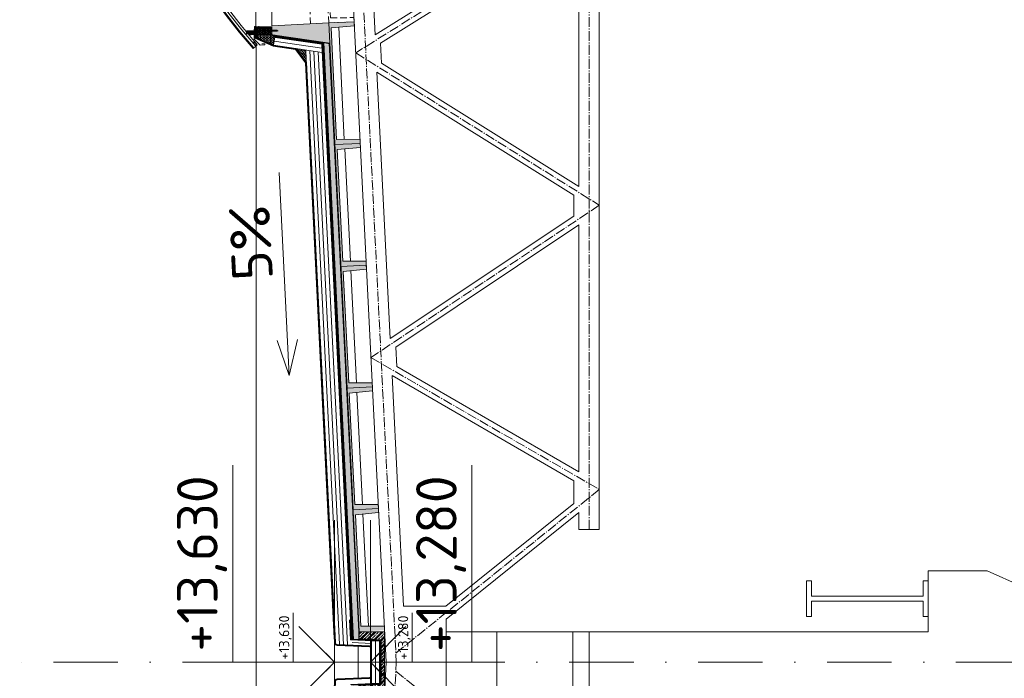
# Model space of a CAD drawing. Header units: millimetres. Extents: x -746391 to 410178, y -169697 to 100555.
# Tile 142 of 179: x 202235 to 211935, y 45141 to 51627. Entities that reach past the tile are written whole.
import ezdxf
from ezdxf.enums import TextEntityAlignment as Align

# ---------------------------------------------------------------- set-up
doc = ezdxf.new("R2010")
doc.units = ezdxf.units.MM
for name, pattern in [('AM_DIN_G_W050', [13.75, 9.75, -1.5, 1, -1.5]), ('CARKOVANA', [5, 3, -2]), ('CENTERX2', [101.6, 63.5, -12.7, 12.7, -12.7]), ('DASHDOT', [25.4, 12.7, -6.35, 0, -6.35]), ('HIDDEN', [9.525, 6.35, -3.175])]:
    doc.linetypes.add(name, pattern=pattern)
doc.layers.get('0').update_dxf_attribs({"color": 9})
doc.layers.add('_____detaily', color=9, linetype='Continuous')
for name, color, linetype, lineweight in [('A99_N_kce-pohl', 9, 'Continuous', 9), ('A99_N_kce-rez-sil', 9, 'Continuous', 18), ('A99_N_kce-rez-ten', 9, 'Continuous', 9), ('A99_N_koty-200-vysk', 9, 'Continuous', 9), ('A99_N_koty-50-vysk', 9, 'Continuous', 9), ('A99_N_sraf', 9, 'Continuous', 0), ('A99_S_kce-pohl', 9, 'Continuous', 5), ('A99_S_kce-rez-sil', 9, 'Continuous', 15), ('A99_S_kce-rez-ten', 9, 'Continuous', 9), ('A99_S_osy', 9, 'CENTERX2', 5), ('A99_S_sraf', 9, 'Continuous', 9)]:
    doc.layers.add(name, color=color, linetype=linetype, lineweight=lineweight)
doc.styles.add('A99_kota', font='isocpeur.ttf', dxfattribs={"height": 2})
doc.styles.add('ad_popis 100', font='isocpeur.ttf', dxfattribs={"height": 200})
doc.linetypes.add('IZOLACE', pattern='A,0.00254,-2.54,[134,ltypeshp.shx,S=2.54,R=0,X=-2.54,Y=0],-5.08,[134,ltypeshp.shx,S=2.54,R=180,X=2.54,Y=0],-2.54', length=10.16254)

# ---------------------------------------------------------------- blocks, each defined once
blk = doc.blocks.new('*U21')
at = {"color": 0, "linetype": 'ByBlock', "lineweight": -2}
blk.add_line((-3, 0), (7, 0), dxfattribs=at)
for points in [[(0, 0), (0, 5), (0, 5), (9.7, 5)], [(-1.75, 1.75), (0, 0), (1.75, 1.75)]]:
    blk.add_lwpolyline(points, dxfattribs=at)
at = {"color": 0, "linetype": 'ByBlock', "lineweight": -2, "style": 'A99_kota'}
for tag, p in [('VYSKA', (9.2, 7.75)), ('POPIS', (9.2, 4.5))]:
    blk.add_attdef(tag, text='', height=2, dxfattribs=at).set_placement(p, align=Align.TOP_RIGHT)
blk = doc.blocks.new('*U27')
at = {"color": 0, "linetype": 'ByBlock', "lineweight": -2}
blk.add_line((-3, 0), (7, 0), dxfattribs=at)
for points in [[(-1.75, -1.75), (0, 0), (1.75, -1.75)], [(0, 0), (0, -5), (0, -5), (9.7, -5)]]:
    blk.add_lwpolyline(points, dxfattribs=at)
at = {"color": 0, "linetype": 'ByBlock', "lineweight": -2, "style": 'A99_kota'}
for tag, p in [('VYSKA', (9.2, -2.25)), ('POPIS', (9.2, -5.5))]:
    blk.add_attdef(tag, text='', height=2, dxfattribs=at).set_placement(p, align=Align.TOP_RIGHT)
blk = doc.blocks.new('Befestiger_gross')
at = {"layer": '_____detaily', "linetype": 'Continuous', "lineweight": -2}
for p, q in [((1, -1), (0, 0)), ((1, 0), (0, 0)), ((1, -1), (0, 0)), ((1, 0), (0, 0)), ((2, 0), (1, 0)), ((1, 0), (1, 0)), ((1, 0), (1, 0)), ((2, 0), (1, 0)), ((1, 0), (1, 0)), ((1, 0), (1, 0)), ((2, 1), (2, 0)), ((2, 1), (2, 0)), ((2, 1), (2, 0)), ((2, -1), (2, 1)), ((3, 0), (2, 0)), ((3, 0), (2, 0)), ((3, 1), (4, 0)), ((3, 1), (3, 0)), ((3, 1), (4, 0)), ((3, -1), (3, 1)), ((4, -1), (5, 1)), ((5, 0), (4, 0)), ((5, 0), (4, 0)), ((5, 1), (5, 0)), ((6, 0), (5, 0)), ((5, 0), (5, 1)), ((5, -1), (6, 1)), ((5, 1), (5, 0)), ((6, 0), (5, 0)), ((7, 1), (6, 1)), ((6, 1), (6, 1)), ((6, 1), (6, 1)), ((6, 0), (6, 1)), ((7, 1), (6, 1)), ((6, 1), (6, 1)), ((6, 1), (6, 1)), ((6, -1), (7, 1)), ((7, 1), (7, 1)), ((8, 1), (7, 1)), ((7, 1), (7, 1)), ((7, 1), (7, 1)), ((8, 1), (7, 1)), ((8, 1), (8, 1)), ((9, 1), (8, 1)), ((8, 1), (8, 1)), ((8, 1), (8, 1)), ((8, -1), (8, 1)), ((9, 1), (8, 1)), ((9, 1), (10, 1)), ((9, 1), (9, 1)), ((9, 1), (10, 1)), ((9, -1), (9, 1)), ((10, 1), (10, 1)), ((11, 1), (10, 1)), ((10, -1), (11, 1)), ((10, 1), (10, 1)), ((11, 1), (11, 0)), ((11, 1), (11, 0)), ((11, -1), (12, 1)), ((12, 0), (11, 0)), ((12, 0), (11, 0)), ((12, 1), (12, 0)), ((12, 1), (12, 0)), ((12, 1), (12, 0)), ((12, -1), (13, 1)), ((13, 0), (12, 0)), ((13, 0), (12, 0)), ((13, 1), (13, 0)), ((14, 0), (13, 0)), ((13, 1), (13, 0)), ((13, 1), (13, 0)), ((14, 0), (13, 0)), ((15, 1), (14, 1)), ((14, 1), (14, 1)), ((14, 1), (14, 1)), ((14, 1), (14, 0)), ((15, 1), (14, 1)), ((14, 1), (14, 1)), ((14, 1), (14, 1)), ((14, -1), (14, 1)), ((15, 1), (16, 1)), ((15, 1), (15, 1)), ((15, 1), (16, 1)), ((15, -1), (15, 1)), ((16, 1), (16, 1)), ((17, 1), (16, 1)), ((16, 1), (16, 1)), ((16, -1), (17, 1)), ((17, 1), (17, 1)), ((18, 1), (17, 1)), ((17, 1), (17, 1)), ((18, 1), (17, 1)), ((17, -1), (18, 1)), ((18, 1), (18, 1)), ((19, 1), (18, 1)), ((18, 1), (18, 1)), ((18, 1), (18, 1)), ((19, 1), (18, 1)), ((18, -1), (19, 1)), ((20, 1), (19, 1)), ((19, 1), (19, 1)), ((19, 1), (19, 1)), ((20, 1), (19, 1)), ((19, -1), (20, 1)), ((19, 1), (19, 1)), ((21, 1), (20, 1)), ((20, 1), (20, 1)), ((20, 1), (20, 1)), ((20, 1), (20, 1)), ((21, 1), (20, 1)), ((20, 1), (20, 1)), ((20, 1), (20, 1)), ((21, 1), (21, 1)), ((22, 1), (21, 1)), ((21, 1), (21, 1)), ((21, 1), (21, 1)), ((21, -1), (21, 1)), ((22, 1), (21, 1)), ((22, 1), (23, 1)), ((22, 1), (22, 1)), ((22, 1), (23, 1)), ((22, -1), (22, 1)), ((24, 1), (23, 1)), ((24, 1), (23, 1)), ((23, -1), (24, 1)), ((24, 1), (24, 1)), ((25, 1), (24, 1)), ((24, 1), (24, 1)), ((24, 1), (24, 1)), ((25, 1), (24, 1)), ((24, -1), (25, 1)), ((25, 1), (25, 1)), ((26, 1), (25, 1)), ((25, 1), (25, 1)), ((25, 1), (25, 1)), ((26, 1), (25, 1)), ((25, -1), (26, 1)), ((26, 1), (26, 1)), ((27, 1), (26, 1)), ((26, 1), (26, 1)), ((26, 1), (26, 1)), ((27, 1), (26, 1)), ((28, 0), (27, 0)), ((27, 1), (27, 0)), ((27, 1), (27, 1)), ((28, 0), (27, 0)), ((27, 1), (27, 0)), ((27, -1), (27, 1)), ((28, 1), (29, 0)), ((28, 1), (28, 0)), ((28, 1), (29, 0)), ((28, -1), (28, 1)), ((29, 0), (29, 0)), ((29, 0), (29, 0)), ((30, 1), (29, 0)), ((29, 0), (29, 0)), ((29, 0), (29, 0)), ((29, -1), (30, 1)), ((30, 1), (30, 0)), ((31, 0), (30, 0)), ((30, 1), (30, 0)), ((31, 0), (30, 0)), ((30, -1), (31, 1)), ((31, 1), (31, 0)), ((32, 0), (31, 0)), ((31, 1), (31, 0)), ((31, 1), (31, 0)), ((32, 0), (31, 0)), ((31, -1), (32, 1)), ((32, 1), (32, 0)), ((33, 0), (32, 0)), ((32, 1), (32, 0)), ((32, 1), (32, 0)), ((33, 0), (32, 0)), ((32, -1), (33, 1)), ((33, 1), (33, 0)), ((34, 0), (33, 0)), ((33, 1), (33, 0)), ((33, 1), (33, 0)), ((34, 0), (33, 0)), ((34, 1), (34, 0)), ((36, 0), (34, 0)), ((34, 1), (34, 0)), ((34, -1), (34, 1)), ((34, 1), (34, 0)), ((36, 0), (34, 0)), ((36, 0), (37, 1)), ((36, 0), (37, 1)), ((37, -1), (37, 1)), ((37, -1), (37, 1)), ((2, -1), (1, -1)), ((2, -1), (1, -1)), ((2, -1), (2, -1)), ((3, -1), (2, -1)), ((2, -1), (2, -1)), ((2, -1), (2, -1)), ((3, -1), (2, -1)), ((3, -1), (3, -1)), ((4, -1), (3, -1)), ((3, -1), (3, -1)), ((3, -1), (3, -1)), ((4, -1), (3, -1)), ((5, 0), (4, 0)), ((4, 0), (4, -1)), ((5, 0), (4, 0)), ((4, -1), (4, -1)), ((4, -1), (4, -1)), ((6, 0), (5, 0)), ((5, 0), (5, -1)), ((5, 0), (5, -1)), ((6, 0), (5, 0)), ((5, 0), (5, -1)), ((6, 0), (6, -1)), ((7, 0), (6, -1)), ((6, 0), (6, -1)), ((7, 0), (7, 0)), ((7, 0), (8, -1)), ((7, 0), (7, 0)), ((7, 0), (8, -1)), ((9, 0), (8, 0)), ((8, 0), (8, -1)), ((9, 0), (8, 0)), ((9, 0), (9, -1)), ((10, 0), (9, 0)), ((9, 0), (9, -1)), ((9, 0), (9, -1)), ((10, 0), (9, 0)), ((10, 0), (10, -1)), ((10, 0), (10, -1)), ((11, -1), (10, -1)), ((10, -1), (10, -1)), ((11, -1), (10, -1)), ((11, -1), (11, -1)), ((12, -1), (11, -1)), ((11, -1), (11, -1)), ((11, -1), (11, -1)), ((12, -1), (11, -1)), ((13, 0), (12, -1)), ((12, -1), (12, -1)), ((12, -1), (12, -1)), ((13, 0), (13, 0)), ((13, 0), (14, -1)), ((13, 0), (13, 0)), ((13, 0), (14, -1)), ((15, 0), (14, 0)), ((14, 0), (14, -1)), ((15, 0), (14, 0)), ((15, 0), (15, -1)), ((16, 0), (15, 0)), ((15, 0), (15, -1)), ((15, 0), (15, -1)), ((16, 0), (15, 0)), ((16, 0), (16, -1)), ((17, 0), (16, 0)), ((16, 0), (16, -1)), ((16, 0), (16, -1)), ((17, 0), (16, 0)), ((17, 0), (17, -1)), ((18, 0), (17, 0)), ((17, 0), (17, -1)), ((17, 0), (17, -1)), ((18, 0), (17, 0)), ((19, 0), (18, 0)), ((18, 0), (18, -1)), ((18, 0), (18, -1)), ((19, 0), (18, 0)), ((18, 0), (18, -1)), ((19, 0), (19, -1)), ((20, 0), (19, -1)), ((19, 0), (19, -1)), ((21, 0), (20, 0)), ((21, 0), (20, 0)), ((21, 0), (21, -1)), ((22, 0), (21, 0)), ((21, 0), (21, -1)), ((21, 0), (21, -1)), ((22, 0), (21, 0)), ((22, 0), (22, -1)), ((23, 0), (22, 0)), ((22, 0), (22, -1)), ((22, 0), (22, -1)), ((23, 0), (22, 0)), ((23, 0), (23, -1)), ((24, 0), (23, 0)), ((23, 0), (23, -1)), ((23, 0), (23, -1)), ((24, 0), (23, 0)), ((24, 0), (24, -1)), ((25, 0), (24, 0)), ((24, 0), (24, -1)), ((24, 0), (24, -1)), ((25, 0), (24, 0)), ((25, 0), (25, -1)), ((25, 0), (25, -1)), ((26, -1), (25, -1)), ((26, -1), (27, -1)), ((26, -1), (26, -1)), ((26, -1), (27, -1)), ((26, -1), (26, -1)), ((28, -1), (27, -1)), ((27, -1), (27, -1)), ((28, -1), (27, -1)), ((29, -1), (28, -1)), ((28, -1), (28, -1)), ((28, -1), (28, -1)), ((29, -1), (28, -1)), ((28, -1), (28, -1)), ((29, -1), (29, -1)), ((30, -1), (29, -1)), ((29, -1), (29, -1)), ((29, -1), (29, -1)), ((30, -1), (29, -1)), ((30, -1), (30, -1)), ((31, -1), (30, -1)), ((30, -1), (30, -1)), ((30, -1), (30, -1)), ((31, -1), (30, -1)), ((31, -1), (31, -1)), ((32, -1), (31, -1)), ((31, -1), (31, -1)), ((31, -1), (31, -1)), ((32, -1), (31, -1)), ((32, -1), (32, -1)), ((33, -1), (32, -1)), ((32, -1), (32, -1)), ((34, -1), (33, -1)), ((34, -1), (33, -1)), ((37, -1), (34, -1)), ((34, -1), (34, -1)), ((37, -1), (34, -1)), ((34, -1), (34, -1)), ((34, -1), (34, -1)), ((37, -1), (37, -1)), ((37, -1), (37, -1))]:
    blk.add_line(p, q, dxfattribs=at)
blk = doc.blocks.new('*U29')
at = {"color": 0, "linetype": 'ByBlock', "lineweight": -2}
blk.add_line((-3, 0), (7, 0), dxfattribs=at)
for points in [[(0, 0), (0, 8.2), (0, 8.2), (9.7, 8.2)], [(-1.75, 1.75), (0, 0), (1.75, 1.75)]]:
    blk.add_lwpolyline(points, dxfattribs=at)
at = {"color": 0, "linetype": 'ByBlock', "lineweight": -2, "style": 'A99_kota'}
for tag, p in [('VYSKA', (9.2, 10.95)), ('POPIS', (9.2, 7.7))]:
    blk.add_attdef(tag, text='', height=2, dxfattribs=at).set_placement(p, align=Align.TOP_RIGHT)
blk = doc.blocks.new('*U44')
at = {"color": 0, "linetype": 'ByBlock', "lineweight": -2}
blk.add_line((-3, 0), (7, 0), dxfattribs=at)
for points in [[(-1.75, -1.75), (0, 0), (1.75, -1.75)], [(0, 0), (0, -8.2), (0, -8.2), (9.7, -8.2)]]:
    blk.add_lwpolyline(points, dxfattribs=at)
at = {"color": 0, "linetype": 'ByBlock', "lineweight": -2, "style": 'A99_kota'}
for tag, p in [('VYSKA', (9.2, -5.45)), ('POPIS', (9.2, -8.7))]:
    blk.add_attdef(tag, text='', height=2, dxfattribs=at).set_placement(p, align=Align.TOP_RIGHT)

msp = doc.modelspace()

# ---------------------------------------------------------------- hatches: boundary and pattern name
at = {"layer": 'A99_N_kce-rez-ten', "linetype": 'Continuous', "lineweight": 0}
h = msp.add_hatch(dxfattribs=at)
h.set_pattern_fill('HONEY', color=1, scale=0.25, style=2)
h.set_pattern_definition([(90, (-120.5, -999013.5), (-5.41265875, 9.375), [6.25, -12.5]), (210, (-120.5, -999013.5), (-5.412658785, -9.37499998), [6.25, -12.5]), (150, (-120.5, -999013.5), (-10.825317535, 2e-08), [-12.5, 6.25])])
h.paths.add_polyline_path([(204543.5, 51486.5), (204543.5, 51516.5), (204468.5, 51516.5), (204468.5, 51490.5), (204526, 51490), (204526, 51486.5)])
at = {"layer": 'A99_N_kce-rez-ten', "lineweight": 0}
for points in [[(204540.7, 51517.5), (204540.7, 51502.5), (204541.7, 51502.5), (204541.7, 51517.5)], [(204583, 51517.5), (204583, 51502.5), (204582, 51502.5), (204582, 51517.5)], [(204709, 51525), (204709, 51510), (204710, 51510), (204710, 51525)]]:
    msp.add_hatch(color=1, dxfattribs=at).paths.add_polyline_path(points)
at = {"layer": 'A99_N_kce-rez-ten', "lineweight": 0, "transparency": 33554562}
h = msp.add_hatch(dxfattribs=at)
h.set_pattern_fill('ANSI31', color=1, scale=50)
h.set_pattern_definition([(135, (209140, 17115.3334), (-4.4194174, -4.4194174), [])])
h.paths.add_polyline_path([(204560, 51542.5), (204720, 51542.5), (204720, 51557.5), (204560, 51557.5)])
h = msp.add_hatch(dxfattribs=at)
h.set_pattern_fill('ANSI31', color=1, scale=50)
h.set_pattern_definition([(135, (209140, 17042.8334), (-4.4194174, -4.4194174), [])])
h.paths.add_polyline_path([(204580, 51447.5), (204580, 51542.5), (204560, 51542.5), (204560, 51455)])
at = {"layer": 'A99_N_kce-rez-ten', "linetype": 'Continuous', "lineweight": 0}
h = msp.add_hatch(dxfattribs=at)
h.set_pattern_fill('HONEY', color=1, scale=0.25, style=2)
h.set_pattern_definition([(90, (3e-07, -998987.5), (-5.41265875, 9.375), [6.25, -12.5]), (210, (3e-07, -998987.5), (-5.412658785, -9.37499998), [6.25, -12.5]), (150, (3e-07, -998987.5), (-10.825317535, 2e-08), [-12.5, 6.25])])
h.paths.add_polyline_path([(204582, 51484.5), (204718, 51485.5), (204718, 51540.5), (204582, 51540.5)])
at = {"layer": 'A99_N_sraf', "lineweight": 0, "transparency": 33554562}
h = msp.add_hatch(dxfattribs=at)
h.set_pattern_fill('HONEY', color=1, scale=75)
h.set_pattern_definition([(0, (1e-10, 18000), (14.0625, 8.11898812), [9.375, -18.75]), (120, (1e-10, 18000), (-14.06249997, 8.11898818), [9.375, -18.75]), (60, (1e-10, 18000), (3e-08, 16.2379763), [-18.75, 9.375])])
h.paths.add_polyline_path([(204580, 51482.5), (204580, 51443.6), (204735.5, 51374.3), (204746.9, 51453.5), (204720, 51482.5)])
h = msp.add_hatch(dxfattribs=at)
h.set_pattern_fill('HONEY', color=1, scale=75)
h.set_pattern_definition([(272.86, (205061.98, 51152.847), (8.81053, -13.63988), [9.375, -18.75]), (32.86, (205061.98, 51152.847), (7.40722, 14.4501), [9.375, -18.75]), (332.86, (205061.98, 51152.847), (16.21775, 0.8102), [-18.75, 9.375])])
h.paths.add_polyline_path([(205059.3, 51206.9), (205053.2, 51328.2), (204956.5, 51342.3)])
at = {"layer": 'A99_S_sraf', "lineweight": 0, "transparency": 33554687}
h = msp.add_hatch(dxfattribs=at)
h.set_pattern_fill('ZELEZOBETON', color=256, scale=10)
h.set_pattern_definition([(135, (208855, -910), (-35.35534, -35.35534), []), (135, (208855, -895.86), (-35.35534, -35.35534), []), (135, (208855, -867.574), (-49.497475, -21.213203), [20, -10, 0, -10])])
h.paths.add_polyline_path([(205579.6, 45602.1), (205640.5, 45605.2), (205778.1, 45612), (205829.3, 45614.6), (205827.3, 45654.6), (205597.1, 45653.1), (205542.2, 46751.7), (205771.4, 46773.2), (205767.4, 46853.1), (205537.2, 46851.6), (205482.3, 47950.2), (205711.4, 47971.7), (205707.4, 48051.6), (205477.3, 48050.1), (205422.4, 49148.7), (205651.5, 49170.2), (205647.5, 49250.1), (205417.4, 49248.6), (205362.6, 50347.2), (205591.8, 50368.7), (205587.6, 50448.6), (205357.6, 50447.1), (205302.7, 51545.7), (205531.6, 51567.2), (205529.6, 51607.1), (204720.9, 51566.7), (204725.4, 51476.8), (205290.2, 51394.9)])
at = {"layer": 'A99_S_sraf', "linetype": 'Continuous', "lineweight": 0, "ltscale": 2, "transparency": 33554562}
h = msp.add_hatch(dxfattribs=at)
h.set_pattern_fill('BETON-LEHKY', color=256, scale=10)
h.set_pattern_definition([(137.86, (205568.888, 27615.76), (-26.83778, -29.660305), []), (92.86, (205553.407, 27660.11), (-29.660305, 26.837778), [5, -51.56854]), (137.86, (205553.157, 27665.104), (-26.83778, -29.660305), [5, -35]), (182.86, (205549.45, 27668.458), (-26.837778, -29.660305), [5, -51.56854]), (227.86, (205544.456, 27668.21), (29.660305, -26.83778), [5, -35]), (92.86, (205541.35, 27659.508), (-29.660305, 26.837778), [5, -51.56854]), (137.86, (205545.06, 27656.153), (-26.83778, -29.660305), [5, -35]), (182.86, (205550.052, 27656.402), (-26.837778, -29.660305), [5, -51.56854]), (227.86, (205553.407, 27660.11), (29.660305, -26.83778), [5, -35]), (137.86, (205536.13, 27672.37), (-26.83778, -29.660305), [10, -30])])
h.paths.add_polyline_path([(205523.2, 45527.6), (205230.8, 51381.9), (205285.7, 51384.7), (205574.6, 45601.9), (205575, 45525.2)])
at = {"layer": 'A99_S_sraf', "lineweight": 0, "transparency": 33554687}
h = msp.add_hatch(dxfattribs=at)
h.set_pattern_fill('ZELEZOBETON', color=256, scale=10)
h.set_pattern_definition([(45, (-83755, -543700), (-35.355339, 35.355339), []), (45, (-83740.86, -543700), (-35.355339, 35.355339), []), (45, (-83712.574, -543700), (-21.2132034, 49.4974747), [20, -10, 0, -10])])
h.paths.add_polyline_path([(205830, 45300), (205795, 45300), (205795, 45080), (205580, 45070), (205580, 45000), (205830, 45000)])
h.paths.add_polyline_path([(205830, 45600), (205580, 45600), (205580, 45530), (205795, 45520), (205795, 45300), (205830, 45300)])

# ---------------------------------------------------------------- linework, layer by layer
at = {"layer": 'A99_N_kce-pohl', "lineweight": 5}
for points in [[(204560, 51559.5), (204560, 54300)], [(204620, 51390), (204650, 51390), (204650, 51380), (204605, 51375), (204545, 51435), (204545, 51480), (204515, 51480)]]:
    msp.add_lwpolyline(points, dxfattribs=at)
at = {"layer": 'A99_N_kce-pohl', "linetype": 'Continuous', "lineweight": 0}
msp.add_lwpolyline([(204735.5, 51374.3), (204580, 51443.6), (204580, 51482.5), (204720, 51482.5), (204746.9, 51453.5)], close=True, dxfattribs=at)
at = {"layer": 'A99_N_kce-pohl', "linetype": 'Continuous'}
for points in [[(204549.3, 51410.4), (204576, 51380.5), (204561, 51367.2), (204534.4, 51397.1)], [(204549.1, 51406.9), (204572.4, 51380.7), (204561.2, 51370.8), (204537.9, 51396.9)]]:
    msp.add_lwpolyline(points, close=True, dxfattribs=at)
for points in [[(204561, 51367.2), (204534.9, 51343.9)], [(204576, 51380.5), (204549.3, 51410.4)]]:
    msp.add_lwpolyline(points, dxfattribs=at)
at = {"layer": 'A99_N_kce-pohl'}
msp.add_lwpolyline([(204564.8, 51380), (204564.8, 39230)], dxfattribs=at)
at = {"layer": 'A99_N_kce-pohl', "lineweight": 0}
for points in [[(205214.6, 51304.8), (204735.5, 51374.3)], [(205062, 51152.8), (205053.2, 51328.2)]]:
    msp.add_lwpolyline(points, dxfattribs=at)
at = {"layer": 'A99_N_kce-pohl', "linetype": 'Continuous', "ltscale": 2}
msp.add_lwpolyline([(205444.8, 47097.3), (205424.8, 47096.3), (205424.1, 47111.3)], dxfattribs=at)
at = {"layer": 'A99_N_kce-pohl', "linetype": 'Continuous', "lineweight": 5}
for radius, start, end in [(4410, 137.90791, 222.09209), (4355, 137.90451, 221.56924)]:
    msp.add_arc((207807.5, 54300), radius, start, end, dxfattribs=at)
at = {"layer": 'A99_N_kce-rez-sil', "color": 1, "linetype": 'Continuous', "lineweight": 5}
for radius, start, end in [(4400, 137.90791, 222.09209), (4375, 137.90603, 222.09397)]:
    msp.add_arc((207807.5, 54300), radius, start, end, dxfattribs=at)
at = {"layer": 'A99_N_kce-rez-ten', "color": 1, "lineweight": 0}
for p, q in [((204535.4, 51513.6), (204535.4, 51506.5)), ((204538.6, 51514.4), (204536.2, 51514.4)), ((204538.5, 51512), (204536.2, 51512)), ((204538.6, 51512), (204536.2, 51512)), ((204539.4, 51515), (204538.9, 51515)), ((204538.9, 51515), (204538.9, 51505)), ((204539.4, 51514.4), (204539.7, 51518)), ((204539.4, 51515), (204539.4, 51505)), ((204539.4, 51514.4), (204539.4, 51505.7)), ((204540.7, 51518), (204539.7, 51518)), ((204540.7, 51518), (204539.7, 51518)), ((204540.7, 51502), (204540.7, 51518)), ((204540.7, 51517.5), (204540.7, 51502.5)), ((204541.7, 51517.5), (204540.7, 51517.5)), ((204541.7, 51502.5), (204541.7, 51517.5)), ((204580, 51513.2), (204541.7, 51513.2)), ((204582, 51502.5), (204582, 51517.5)), ((204582, 51517.5), (204583, 51517.5)), ((204583, 51518), (204584, 51518)), ((204583, 51502), (204583, 51518)), ((204583, 51518), (204584, 51518)), ((204583, 51517.5), (204583, 51502.5)), ((204584.4, 51514.4), (204584, 51518)), ((204584.4, 51515), (204584.9, 51515)), ((204584.4, 51515), (204584.4, 51505)), ((204584.4, 51514.4), (204584.4, 51505.7)), ((204584.9, 51515), (204584.9, 51505)), ((204585.2, 51514.4), (204587.5, 51514.4)), ((204585.2, 51512), (204587.5, 51512)), ((204585.2, 51512), (204587.5, 51512)), ((204588.3, 51513.6), (204588.3, 51506.5)), ((204588.3, 51512.3), (204588.8, 51513.2)), ((204589.4, 51507.8), (204588.3, 51512.3)), ((204589.9, 51506.9), (204588.8, 51513.2)), ((204589.3, 51512.3), (204588.8, 51513.2)), ((204590.4, 51507.8), (204589.3, 51512.3)), ((204590.1, 51512.3), (204589.3, 51512.3)), ((204590.1, 51512.3), (204590.6, 51513.2)), ((204591.2, 51507.8), (204590.1, 51512.3)), ((204591.7, 51506.9), (204590.6, 51513.2)), ((204591.1, 51512.3), (204590.6, 51513.2)), ((204592.2, 51507.8), (204591.1, 51512.3)), ((204591.9, 51512.3), (204591.1, 51512.3)), ((204591.9, 51512.3), (204592.4, 51513.2)), ((204593, 51507.8), (204591.9, 51512.3)), ((204593.5, 51506.9), (204592.4, 51513.2)), ((204592.9, 51512.3), (204592.4, 51513.2)), ((204594, 51507.8), (204592.9, 51512.3)), ((204593.7, 51512.3), (204592.9, 51512.3)), ((204593.7, 51512.3), (204594.2, 51513.2)), ((204594.8, 51507.8), (204593.7, 51512.3)), ((204595.3, 51506.9), (204594.2, 51513.2)), ((204594.7, 51512.3), (204594.2, 51513.2)), ((204595.8, 51507.8), (204594.7, 51512.3)), ((204595.5, 51512.3), (204594.7, 51512.3)), ((204595.5, 51512.3), (204596, 51513.2)), ((204596.6, 51507.8), (204595.5, 51512.3)), ((204597.1, 51506.9), (204596, 51513.2)), ((204596.5, 51512.3), (204596, 51513.2)), ((204597.6, 51507.8), (204596.5, 51512.3)), ((204597.3, 51512.3), (204596.5, 51512.3)), ((204597.3, 51512.3), (204597.8, 51513.2)), ((204598.4, 51507.8), (204597.3, 51512.3)), ((204598.9, 51506.9), (204597.8, 51513.2)), ((204598.3, 51512.3), (204597.8, 51513.2)), ((204599.4, 51507.8), (204598.3, 51512.3)), ((204599.1, 51512.3), (204598.3, 51512.3)), ((204599.1, 51512.3), (204599.6, 51513.2)), ((204600.2, 51507.8), (204599.1, 51512.3)), ((204600.7, 51506.9), (204599.6, 51513.2)), ((204600.1, 51512.3), (204599.6, 51513.2)), ((204601.2, 51507.8), (204600.1, 51512.3)), ((204600.9, 51512.3), (204600.1, 51512.3)), ((204600.9, 51512.3), (204601.2, 51512.9)), ((204601.2, 51510.8), (204600.9, 51512.3)), ((204601.2, 51507.8), (204601.2, 51512.9)), ((204601.9, 51512.1), (204601.2, 51512.3)), ((204601.9, 51507.9), (204601.9, 51512.1)), ((204703.7, 51521.1), (204703.7, 51514)), ((204706.8, 51521.9), (204704.5, 51521.9)), ((204706.8, 51519.5), (204704.5, 51519.5)), ((204706.8, 51519.5), (204704.5, 51519.5)), ((204706.8, 51515.6), (204704.5, 51515.6)), ((204706.8, 51513.2), (204704.5, 51513.2)), ((204707.6, 51522.5), (204707.1, 51522.5)), ((204707.1, 51522.5), (204707.1, 51512.5)), ((204707.6, 51512.5), (204707.1, 51512.5)), ((204707.6, 51521.9), (204708, 51525.5)), ((204707.6, 51522.5), (204707.6, 51512.5)), ((204707.6, 51521.9), (204707.6, 51513.2)), ((204708, 51509.5), (204707.6, 51513.2)), ((204709, 51525.5), (204708, 51525.5)), ((204709, 51525.5), (204708, 51525.5)), ((204709, 51509.5), (204708, 51509.5)), ((204709, 51509.5), (204708, 51509.5)), ((204709, 51509.5), (204709, 51525.5)), ((204709, 51525), (204709, 51510)), ((204710, 51525), (204709, 51525)), ((204709, 51510), (204710, 51510)), ((204710, 51510), (204709, 51510)), ((204710, 51510), (204710, 51525)), ((204757.3, 51520.6), (204710, 51520.6)), ((204757.3, 51514.3), (204710, 51514.3)), ((204757.7, 51514.3), (204756.6, 51520.6)), ((204758.2, 51515.2), (204757.1, 51519.7)), ((204757.9, 51519.7), (204757.1, 51519.7)), ((204757.7, 51514.3), (204757.2, 51515.2)), ((204757.7, 51514.3), (204758.2, 51515.2)), ((204757.9, 51519.7), (204758.4, 51520.6)), ((204759, 51515.2), (204757.9, 51519.7)), ((204759, 51515.2), (204758.2, 51515.2)), ((204759.5, 51514.3), (204758.4, 51520.6)), ((204758.9, 51519.7), (204758.4, 51520.6)), ((204760, 51515.2), (204758.9, 51519.7)), ((204759.7, 51519.7), (204758.9, 51519.7)), ((204759.5, 51514.3), (204759, 51515.2)), ((204759.5, 51514.3), (204760, 51515.2)), ((204759.7, 51519.7), (204760.2, 51520.6)), ((204760.8, 51515.2), (204759.7, 51519.7)), ((204760.8, 51515.2), (204760, 51515.2)), ((204761.3, 51514.3), (204760.2, 51520.6)), ((204760.7, 51519.7), (204760.2, 51520.6)), ((204761.8, 51515.2), (204760.7, 51519.7)), ((204761.5, 51519.7), (204760.7, 51519.7)), ((204761.3, 51514.3), (204760.8, 51515.2)), ((204761.3, 51514.3), (204761.8, 51515.2)), ((204761.5, 51519.7), (204762, 51520.6)), ((204762.6, 51515.2), (204761.5, 51519.7)), ((204762.6, 51515.2), (204761.8, 51515.2)), ((204763.1, 51514.3), (204762, 51520.6)), ((204762.5, 51519.7), (204762, 51520.6)), ((204763.6, 51515.2), (204762.5, 51519.7)), ((204763.3, 51519.7), (204762.5, 51519.7)), ((204763.1, 51514.3), (204762.6, 51515.2)), ((204763.1, 51514.3), (204763.6, 51515.2)), ((204763.3, 51519.7), (204763.8, 51520.6)), ((204764.4, 51515.2), (204763.3, 51519.7)), ((204764.4, 51515.2), (204763.6, 51515.2)), ((204764.9, 51514.3), (204763.8, 51520.6)), ((204764.3, 51519.7), (204763.8, 51520.6)), ((204765.4, 51515.2), (204764.3, 51519.7)), ((204765.1, 51519.7), (204764.3, 51519.7)), ((204764.9, 51514.3), (204764.4, 51515.2)), ((204764.9, 51514.3), (204765.4, 51515.2)), ((204765.1, 51519.7), (204765.6, 51520.6)), ((204766.2, 51515.2), (204765.1, 51519.7)), ((204766.2, 51515.2), (204765.4, 51515.2)), ((204766.7, 51514.3), (204765.6, 51520.6)), ((204766.1, 51519.7), (204765.6, 51520.6)), ((204767.2, 51515.2), (204766.1, 51519.7)), ((204766.9, 51519.7), (204766.1, 51519.7)), ((204766.7, 51514.3), (204766.2, 51515.2)), ((204766.7, 51514.3), (204767.2, 51515.2)), ((204766.9, 51519.7), (204767.4, 51520.6)), ((204768, 51515.2), (204766.9, 51519.7)), ((204768, 51515.2), (204767.2, 51515.2)), ((204768.5, 51514.3), (204767.4, 51520.6)), ((204767.9, 51519.7), (204767.4, 51520.6)), ((204769, 51515.2), (204767.9, 51519.7)), ((204768.7, 51519.7), (204767.9, 51519.7)), ((204768.5, 51514.3), (204768, 51515.2)), ((204768.5, 51514.3), (204769, 51515.2)), ((204768.7, 51519.7), (204769, 51520.4)), ((204769, 51518.3), (204768.7, 51519.7)), ((204769, 51515.2), (204769, 51520.4)), ((204769.7, 51519.6), (204769, 51519.7)), ((204769, 51515.2), (204769.7, 51515.4)), ((204769.7, 51515.4), (204769.7, 51519.6)), ((204538.6, 51508.1), (204536.2, 51508.1)), ((204538.6, 51505.7), (204536.2, 51505.7)), ((204539.4, 51505), (204538.9, 51505)), ((204539.7, 51502), (204539.4, 51505.7)), ((204540.7, 51502), (204539.7, 51502)), ((204540.7, 51502), (204539.7, 51502)), ((204540.7, 51502.5), (204541.7, 51502.5)), ((204541.7, 51502.5), (204540.7, 51502.5)), ((204580, 51506.9), (204541.7, 51506.9)), ((204583, 51502.5), (204582, 51502.5)), ((204582, 51502.5), (204583, 51502.5)), ((204583, 51502), (204584, 51502)), ((204583, 51502), (204584, 51502)), ((204584, 51502), (204584.4, 51505.7)), ((204584.4, 51505), (204584.9, 51505)), ((204585.2, 51508.1), (204587.5, 51508.1)), ((204585.2, 51505.7), (204587.5, 51505.7)), ((204589.4, 51507.8), (204588.6, 51507.8)), ((204589.9, 51506.9), (204589.4, 51507.8)), ((204589.9, 51506.9), (204590.4, 51507.8)), ((204591.2, 51507.8), (204590.4, 51507.8)), ((204591.7, 51506.9), (204591.2, 51507.8)), ((204591.7, 51506.9), (204592.2, 51507.8)), ((204593, 51507.8), (204592.2, 51507.8)), ((204593.5, 51506.9), (204593, 51507.8)), ((204593.5, 51506.9), (204594, 51507.8)), ((204594.8, 51507.8), (204594, 51507.8)), ((204595.3, 51506.9), (204594.8, 51507.8)), ((204595.3, 51506.9), (204595.8, 51507.8)), ((204596.6, 51507.8), (204595.8, 51507.8)), ((204597.1, 51506.9), (204596.6, 51507.8)), ((204597.1, 51506.9), (204597.6, 51507.8)), ((204598.4, 51507.8), (204597.6, 51507.8)), ((204598.9, 51506.9), (204598.4, 51507.8)), ((204598.9, 51506.9), (204599.4, 51507.8)), ((204600.2, 51507.8), (204599.4, 51507.8)), ((204600.7, 51506.9), (204600.2, 51507.8)), ((204600.7, 51506.9), (204601.2, 51507.8)), ((204601.2, 51507.8), (204601.9, 51507.9))]:
    msp.add_line(p, q, dxfattribs=at)
at = {"layer": 'A99_N_kce-rez-ten', "color": 1, "linetype": 'Continuous', "lineweight": 0}
for points in [[(204543.5, 51486.5), (204543.5, 51516.5), (204468.5, 51516.5), (204468.5, 51486.5)], [(204547.5, 51482.5), (204547.5, 51477.5), (204550, 51477.5), (204550, 51557.5), (204560, 51557.5), (204560, 51559.5), (204547.5, 51559.5), (204547.5, 51482.5)], [(204720, 51557.5), (204560, 51557.5), (204560, 51542.5), (204720, 51542.5)], [(204580, 51447), (204580, 51542.5), (204560, 51542.5), (204560, 51455.5)], [(204602, 51542.5), (204580, 51542.5), (204580, 51482.5), (204720, 51482.5), (204720, 51542.5), (204698, 51542.5), (204698, 51540.5), (204718, 51540.5), (204718, 51484.5), (204582, 51484.5), (204582, 51540.5), (204602, 51540.5)], [(204526, 51486.5), (204526, 51490), (204468.5, 51490), (204468.5, 51486.5)]]:
    msp.add_lwpolyline(points, close=True, dxfattribs=at)
msp.add_lwpolyline([(204497.5, 51482.5), (204497.5, 51486.5), (204543.5, 51486.5), (204543.5, 51532.5), (204547.5, 51532.5)], dxfattribs=at)
msp.add_lwpolyline([(204547.5, 51531), (204547.5, 51485.5, -0.414214), (204544.5, 51482.5), (204497.5, 51482.5)], format="xyb", dxfattribs=at)
at = {"layer": 'A99_N_kce-rez-ten', "linetype": 'CARKOVANA', "lineweight": 0, "ltscale": 15, "const_width": 5}
for points in [[(205692.5, 45300), (205692.5, 45440.3, 0.400665), (205680.6, 45452.7), (205363.4, 45467.5, -0.386254), (205337.2, 45493.6), (205051.9, 51204.2), (204952.4, 51335.3), (204733.4, 51367.1), (204552.5, 51447.6), (204552.5, 51557.5)], [(205697.5, 45300), (205697.5, 45440.3, 0.400665), (205680.8, 45457.7), (205363.6, 45472.5, -0.386254), (205342.2, 45493.8), (205056.8, 51206), (204955.1, 51340), (204734.8, 51371.9), (204557.5, 51450.9), (204557.5, 51557.5)], [(205692.5, 45300), (205692.5, 45159.7, -0.400665), (205680.6, 45147.3), (205363.4, 45132.5, 0.386254), (205337.2, 45106.4), (205051.9, 39395.8), (204952.4, 39264.7), (204733.4, 39232.9), (204552.5, 39152.4), (204552.5, 39042.5)], [(205697.5, 45300), (205697.5, 45159.7, -0.400665), (205680.8, 45142.3), (205363.6, 45127.5, 0.386254), (205342.2, 45106.2), (205056.8, 39394), (204955.1, 39260), (204734.8, 39228.1), (204557.5, 39149.1), (204557.5, 39042.5)]]:
    msp.add_lwpolyline(points, format="xyb", dxfattribs=at)
at = {"layer": 'A99_N_kce-rez-ten', "linetype": 'Continuous', "lineweight": 0}
for points in [[(204550, 51557.5), (204550, 51446), (204732.7, 51364.7), (204951, 51333), (205049.4, 51203.3), (205332.7, 45533.4)], [(204555, 51557.5), (204555, 51449.3), (204734.1, 51369.5), (204953.7, 51337.6), (205054.4, 51205.1), (205337.7, 45533.6)], [(204560, 51557.5), (204560, 51452.5), (204735.5, 51374.3), (204956.5, 51342.3), (205059.3, 51206.9), (205342.7, 45533.9)], [(205483.7, 45717.5), (205493.6, 45519)], [(205493.6, 45519), (205780, 45505.7), (205780, 45300)], [(205523.2, 45527.6), (205790, 45515.2), (205790, 45300)], [(205570, 45455.4), (205570, 45144.6)], [(205493.6, 45081), (205780, 45094.3), (205780, 45300)], [(205523.2, 45072.4), (205790, 45084.8), (205790, 45300)]]:
    msp.add_lwpolyline(points, dxfattribs=at)
at = {"layer": 'A99_N_kce-rez-ten', "linetype": 'Continuous', "lineweight": 0, "ltscale": 0.5}
for points in [[(205690, 45300), (205690, 45440.3, 0.400665), (205680.5, 45450.2), (205363.3, 45465, -0.386254), (205334.7, 45493.5), (205049.4, 51203.3), (204951, 51333), (204732.7, 51364.7), (204550, 51446), (204550, 51557.5)], [(205695, 45300), (205695, 45440.3, 0.400665), (205680.7, 45455.2), (205363.5, 45470, -0.386254), (205339.7, 45493.7), (205054.4, 51205.1), (204953.7, 51337.6), (204734.1, 51369.5), (204555, 51449.3), (204555, 51557.5)], [(205700, 45300), (205700, 45440.3, 0.400665), (205680.9, 45460.2), (205363.7, 45475, -0.386254), (205344.7, 45494), (205059.3, 51206.9), (204956.5, 51342.3), (204735.5, 51374.3), (204560, 51452.5), (204560, 51557.5)], [(205690, 45300), (205690, 45159.7, -0.400665), (205680.5, 45149.8), (205363.3, 45135, 0.386254), (205334.7, 45106.5), (205049.4, 39396.7), (204951, 39267), (204732.7, 39235.3), (204550, 39154), (204550, 39042.5)], [(205695, 45300), (205695, 45159.7, -0.400665), (205680.7, 45144.8), (205363.5, 45130, 0.386254), (205339.7, 45106.3), (205054.4, 39394.9), (204953.7, 39262.4), (204734.1, 39230.5), (204555, 39150.7), (204555, 39042.5)], [(205700, 45300), (205700, 45159.7, -0.400665), (205680.9, 45139.8), (205363.7, 45125, 0.386254), (205344.7, 45106), (205059.3, 39393.1), (204956.5, 39257.7), (204735.5, 39225.7), (204560, 39147.5), (204560, 39042.5)]]:
    msp.add_lwpolyline(points, format="xyb", dxfattribs=at)
at = {"layer": 'A99_N_kce-rez-ten', "color": 1, "linetype": 'DASHDOT', "lineweight": 0, "ltscale": 0.25}
for points in [[(204590.5, 51533.5), (204590.5, 51563)], [(204782.5, 51517.5), (204697.5, 51517.5)], [(204708, 51533), (204708, 51560.5)], [(204511, 51473.5), (204511, 51493)]]:
    msp.add_lwpolyline(points, dxfattribs=at)
at = {"layer": 'A99_N_kce-rez-ten', "color": 1, "lineweight": 0}
for points in [[(204725, 51522.5), (204772.5, 51522.5), (204772.5, 51517.5)], [(204725, 51512.5), (204772.5, 51512.5), (204772.5, 51517.5)]]:
    msp.add_lwpolyline(points, dxfattribs=at)
at = {"layer": 'A99_N_kce-rez-ten', "lineweight": 0}
msp.add_lwpolyline([(205425.9, 45472.1), (205133.9, 51316.5)], dxfattribs=at)
at = {"layer": 'A99_N_kce-rez-ten', "linetype": 'CARKOVANA', "lineweight": 0, "ltscale": 15, "const_width": 10}
for points in [[(205488.7, 45717.7), (205488.7, 45717.7), (205498.6, 45518.8)], [(205498.4, 45523.8), (205785, 45510.5), (205785, 45300)], [(205498.4, 45076.2), (205785, 45089.5), (205785, 45300)]]:
    msp.add_lwpolyline(points, dxfattribs=at)
at = {"layer": 'A99_N_kce-rez-ten', "linetype": 'Continuous', "lineweight": 0, "ltscale": 0.5}
msp.add_lwpolyline([(205700, 45510), (205700, 45090)], dxfattribs=at)
at = {"layer": 'A99_N_kce-rez-ten', "color": 1, "linetype": 'Continuous', "lineweight": 0}
msp.add_circle((204467, 51488.5), 1.5, dxfattribs=at)
at = {"layer": 'A99_N_kce-rez-ten', "color": 1, "lineweight": 0}
for centre, start, end in [((204536.2, 51513.6), 90.00332, 180.00332), ((204536.2, 51512.8), 180.00332, 270.00332), ((204536.2, 51511.2), 90.00332, 180.00332), ((204587.5, 51513.6), 359.99668, 89.99668), ((204587.5, 51512.8), 269.99668, 359.99668), ((204587.5, 51511.2), 359.99668, 89.99668), ((204704.5, 51521.1), 90.00332, 180.00332), ((204704.5, 51520.3), 180.00332, 270.00332), ((204704.5, 51518.7), 90.00332, 180.00332), ((204704.5, 51516.4), 180.00332, 270.00332), ((204704.5, 51514.8), 90.00332, 180.00332), ((204704.5, 51514), 180.00332, 270.00332), ((204536.2, 51508.9), 180.00332, 270.00332), ((204536.2, 51507.3), 90.00332, 180.00332), ((204536.2, 51506.5), 180.00332, 270.00332), ((204587.5, 51508.9), 269.99668, 359.99668), ((204587.5, 51507.3), 359.99668, 89.99668), ((204587.5, 51506.5), 269.99668, 359.99668)]:
    msp.add_arc(centre, 0.787, start, end, dxfattribs=at)
at = {"layer": 'A99_N_kce-rez-ten', "color": 1, "lineweight": 0, "extrusion": (0, 0, -1)}
for centre, start_param, end_param in [((204538.6, 51515.2), 3.700141, 4.077737), ((204538.6, 51512.8), 3.700141, 4.077737), ((204538.6, 51511.2), 0.936145, 1.313741), ((204706.8, 51522.7), 3.700141, 4.077737), ((204706.8, 51520.3), 3.700141, 4.077737), ((204706.8, 51518.7), 0.936145, 1.313741), ((204706.8, 51514.8), 0.936145, 1.313741), ((204706.8, 51516.4), 3.700141, 4.077737), ((204706.8, 51512.4), 0.936145, 1.313741), ((204538.6, 51507.3), 0.936145, 1.313741), ((204538.6, 51508.9), 3.700141, 4.077737), ((204538.6, 51504.9), 0.936145, 1.313741)]:
    msp.add_ellipse(centre, major_axis=(-0.638, 0.47), ratio=1, start_param=start_param, end_param=end_param, dxfattribs=at)
at = {"layer": 'A99_N_kce-rez-ten', "color": 1, "lineweight": 0}
for centre, start_param, end_param in [((204585.2, 51515.2), 3.700141, 4.077737), ((204585.2, 51512.8), 3.700141, 4.077737), ((204585.2, 51511.2), 0.936145, 1.313741), ((204585.2, 51507.3), 0.936145, 1.313741), ((204585.2, 51508.9), 3.700141, 4.077737), ((204585.2, 51504.9), 0.936145, 1.313741)]:
    msp.add_ellipse(centre, major_axis=(0.638, 0.47), ratio=1, start_param=start_param, end_param=end_param, dxfattribs=at)
at = {"layer": 'A99_N_koty-200-vysk'}
for points in [[(204889.5, 48124.5), (204789.7, 50122)], [(204889.5, 48124.5), (204772.2, 48469.1)], [(204889.5, 48124.5), (204772.2, 48469.1)], [(204889.5, 48124.5), (204971.9, 48479)], [(204889.5, 48124.5), (204971.9, 48479)]]:
    msp.add_lwpolyline(points, dxfattribs=at)
at = {"layer": 'A99_N_sraf', "color": 1, "linetype": 'IZOLACE', "ltscale": 3.8}
for points in [[(205212.6, 51345.5), (204741.2, 51413.9)], [(205386.4, 45473.9), (205093.6, 51322.4)], [(205466, 45470.2), (205174.2, 51310.7)], [(205740, 45095), (205740, 45507.5)]]:
    msp.add_lwpolyline(points, dxfattribs=at)
at = {"layer": 'A99_N_sraf', "color": 1, "linetype": 'IZOLACE', "ltscale": 2}
msp.add_lwpolyline([(205511.6, 45493.1), (205700, 45484.4)], dxfattribs=at)
at = {"layer": 'A99_S_kce-pohl', "lineweight": 5}
for p, q in [((207745, 46775.1), (207745, 46605.3)), ((207745, 46605.3), (207945, 46605.3))]:
    msp.add_line(p, q, dxfattribs=at)
at = {"layer": 'A99_S_kce-pohl'}
for p, q in [((211185, 46200), (211185, 45600)), ((211185, 46200), (211765.4, 46200)), ((212105, 46050), (211765.4, 46200)), ((211185, 45600), (206465.5, 45600))]:
    msp.add_line(p, q, dxfattribs=at)
at = {"layer": 'A99_S_kce-pohl', "lineweight": 0}
for p, q in [((206435, 45220), (206435, 45722.4)), ((206435, 45380), (206435, 44877.6))]:
    msp.add_line(p, q, dxfattribs=at)
at = {"layer": 'A99_S_kce-pohl', "lineweight": 5}
for points in [[(205395, 54300), (205845, 45300)], [(207945, 54300), (207945, 46605.3)], [(205605.5, 54094.9), (205736.3, 51478.5)], [(207695, 52702.7), (205736.3, 51478.5)], [(207745, 52616), (205790.6, 51394.5)], [(207745, 52616), (207745, 49984)], [(205790.6, 51394.5), (205800.3, 51199.4)], [(205800.3, 51199.4), (207745, 49984)], [(205754.8, 51109.9), (205885.9, 48487.3)], [(205754.8, 51109.9), (207695, 49897.3)], [(207695, 49897.3), (207695, 49693.4)], [(207695, 49693.4), (205885.9, 48487.3)], [(207745, 49606.6), (205940.1, 48403.3)], [(207745, 49606.6), (207745, 47173.3)], [(205940.1, 48403.3), (205949.8, 48210.5)], [(205904.2, 48121.4), (206017.7, 45850)], [(205904.2, 48121.4), (207695, 47086.7)], [(205949.8, 48210.5), (207745, 47173.3)], [(207695, 47086.7), (207695, 46863.2)], [(207695, 46863.2), (206434.1, 45850)], [(207745, 46775.1), (206435, 45722.4)], [(206434.1, 45850), (206017.7, 45850)], [(206435, 45300), (206435, 45722.4)], [(205395, 36300), (205845, 45300)], [(206435, 45300), (206435, 44877.6)]]:
    msp.add_lwpolyline(points, dxfattribs=at)
at = {"layer": 'A99_S_kce-pohl', "color": 253, "linetype": 'AM_DIN_G_W050', "lineweight": 0, "ltscale": 10}
for points in [[(205494.9, 54305), (205944.9, 45305)], [(207845, 46605.3), (207845, 46605.3), (207845, 54300)], [(207945, 52800), (205545, 51300)], [(205545, 51300), (207945, 49800), (205695, 48300), (207945, 47000)], [(207945, 47000), (205940.7, 45389.3)], [(205494.9, 36295), (205944.9, 45295)], [(207945, 43600), (205940.7, 45210.7)]]:
    msp.add_lwpolyline(points, dxfattribs=at)
at = {"layer": 'A99_S_kce-rez-sil', "linetype": 'Continuous'}
for p, q in [((209985, 46100), (209985, 45750)), ((209985, 46100), (210035, 46100)), ((210035, 46100), (210035, 45950)), ((211185, 46100), (211135, 46100)), ((211135, 46100), (211135, 45950)), ((211185, 46100), (211185, 45750)), ((210035, 45950), (211135, 45950)), ((210035, 45900), (211135, 45900)), ((210035, 45750), (210035, 45900)), ((211135, 45750), (211135, 45900)), ((209985, 45750), (210035, 45750)), ((211185, 45750), (211135, 45750))]:
    msp.add_line(p, q, dxfattribs=at)
at = {"layer": 'A99_S_kce-rez-sil', "lineweight": 13}
for points in [[(205589.8, 50408.6), (205587.8, 50448.6), (205357.6, 50447.1), (205302.7, 51545.7), (205531.9, 51567.2), (205529.9, 51607.1), (205280.2, 51594.7)], [(204720.9, 51566.7), (205280.2, 51594.7)], [(205589.8, 50408.6), (205591.8, 50368.7), (205362.6, 50347.2), (205417.4, 49248.6), (205647.6, 49250.1), (205649.6, 49210.1), (205649.6, 49210.1)], [(205709.5, 48011.6), (205707.5, 48051.6), (205477.3, 48050.1), (205422.4, 49148.7), (205651.6, 49170.2), (205649.6, 49210.1), (205649.6, 49210.1)], [(205709.5, 48011.6), (205711.5, 47971.7), (205482.3, 47950.2), (205537.2, 46851.6), (205767.4, 46853.1), (205769.4, 46813.1), (205769.4, 46813.1)], [(205829.3, 45614.6), (205827.3, 45654.6), (205597.1, 45653.1), (205542.2, 46751.7), (205771.4, 46773.2), (205769.4, 46813.1), (205769.4, 46813.1)], [(205829.3, 44985.4), (205829.3, 45615)]]:
    msp.add_lwpolyline(points, dxfattribs=at)
at = {"layer": 'A99_S_kce-rez-sil', "lineweight": 20}
for points in [[(206935, 45600), (206935, 45000), (206435, 45000), (206435, 45600)], [(207685, 45600), (207685, 45000), (207845, 45000), (207845, 45600)]]:
    msp.add_lwpolyline(points, close=True, dxfattribs=at)
at = {"layer": 'A99_S_kce-rez-ten', "color": 253, "lineweight": 0}
msp.add_line((207745, 46605.3), (207945, 46605.3), dxfattribs=at)
at = {"layer": 'A99_S_kce-rez-ten', "lineweight": 0}
msp.add_line((206138, 45300), (206435, 45300), dxfattribs=at)
for points in [[(204720, 57035), (204720, 51565)], [(205579.6, 45602.1), (205290.2, 51394.9), (204723.9, 51477)], [(205523.6, 45519.2), (205229.7, 51403.7), (204730, 51476.2)], [(205503.7, 45518.2), (205210.5, 51386.2), (204730, 51456)], [(205230.8, 51403.5), (205229.9, 51398.6), (205289.5, 51390)], [(205574.6, 45601.9), (205285.1, 51396.4)], [(205575, 45000), (205575, 45074.8), (205790, 45084.8), (205790, 45300)], [(206435, 45300), (205845, 45300)]]:
    msp.add_lwpolyline(points, dxfattribs=at)
at = {"layer": 'A99_S_kce-rez-ten', "linetype": 'HIDDEN', "lineweight": 0, "ltscale": 10}
msp.add_lwpolyline([(205100.4, 51585.7), (204964.8, 54300)], dxfattribs=at)
msp.add_lwpolyline([(205529.9, 51607.1), (205280.2, 51594.7), (205220.3, 52793.2), (205470, 52805.6), (205472, 52765.7), (205242.8, 52744.2), (205297.7, 51645.6), (205527.9, 51647.1)], close=True, dxfattribs=at)
at = {"layer": 'A99_S_kce-rez-ten', "lineweight": 0}
for points in [[(205589.8, 50408.6), (205340.1, 50396.2), (205280.2, 51594.7), (205529.9, 51607.1), (205531.9, 51567.2), (205302.7, 51545.7), (205357.6, 50447.1), (205587.8, 50448.6)], [(205649.6, 49210.1), (205400, 49197.6), (205340.1, 50396.2), (205589.8, 50408.6), (205591.8, 50368.7), (205362.6, 50347.2), (205417.4, 49248.6), (205647.6, 49250.1)], [(205709.5, 48011.6), (205459.8, 47999.1), (205400, 49197.6), (205649.6, 49210.1), (205651.6, 49170.2), (205422.4, 49148.7), (205477.3, 48050.1), (205707.5, 48051.6)], [(205769.4, 46813.1), (205519.7, 46800.6), (205459.8, 47999.1), (205709.5, 48011.6), (205711.5, 47971.7), (205482.3, 47950.2), (205537.2, 46851.6), (205767.4, 46853.1)], [(205580, 45600), (205830, 45600), (205830, 45000), (205580, 45000), (205580, 45070), (205795, 45080), (205795, 45520), (205580, 45530)]]:
    msp.add_lwpolyline(points, close=True, dxfattribs=at)
at = {"layer": 'A99_S_kce-rez-ten', "lineweight": 5}
for points in [[(205432.6, 50447.6), (205377.4, 51552.7)], [(205437.3, 50354.2), (205492.5, 49249.1)], [(205552.4, 48050.6), (205497.2, 49155.7)], [(205612.3, 46852.1), (205557, 47957.2)], [(205672.1, 45653.6), (205616.9, 46758.7)]]:
    msp.add_lwpolyline(points, dxfattribs=at)
at = {"layer": 'A99_S_kce-rez-ten', "linetype": 'CARKOVANA', "lineweight": 0, "ltscale": 15}
for points, const_width in [([(205513.7, 45518.7), (205220.1, 51395), (204730, 51466.2)], 20), ([(205230.4, 51401), (205286.8, 51392.9)], 5), ([(205577.5, 45600), (205577.5, 45527.6), (205792.5, 45517.6), (205792.5, 45300)], 5), ([(205577.5, 45000), (205577.5, 45072.4), (205792.5, 45082.4), (205792.5, 45300)], 5)]:
    msp.add_lwpolyline(points, dxfattribs=dict(at, const_width=const_width))
at = {"layer": 'A99_S_kce-rez-ten', "linetype": 'CARKOVANA', "ltscale": 15, "const_width": 5}
msp.add_lwpolyline([(205577.1, 45602), (205287.6, 51394.8)], dxfattribs=at)
at = {"layer": 'A99_S_kce-rez-ten', "color": 1, "lineweight": 0}
msp.add_lwpolyline([(205575, 45600), (205575, 45525.2), (205790, 45515.2), (205790, 45300)], dxfattribs=at)
at = {"layer": 'A99_S_kce-rez-ten', "color": 253, "lineweight": 0}
msp.add_lwpolyline([(206435, 45300), (205845, 45300)], dxfattribs=at)
at = {"layer": 'A99_S_osy', "linetype": 'DASHDOT', "lineweight": 5, "ltscale": 50}
msp.add_lwpolyline([(222254.8, 45300), (202234.8, 45300)], dxfattribs=at)

# ---------------------------------------------------------------- block references
at = {"layer": 'A99_N_kce-rez-ten', "color": 1, "linetype": 'Continuous', "lineweight": 0, "xscale": -0.61875, "yscale": 0.61875, "zscale": 0.61875, "rotation": 269.9999999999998}
for p in [(204590.5, 51535), (204708, 51534.9)]:
    msp.add_blockref('Befestiger_gross', p, dxfattribs=at)
at = {"layer": 'A99_N_koty-200-vysk', "lineweight": 5, "xscale": 200, "yscale": 200, "zscale": 200, "rotation": 90.00000000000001}
for name, p, values in [('*U21', (205335, 45300), {'VYSKA': '+13,630'}), ('*U27', (205690, 45300), {'VYSKA': '+13,280'})]:
    msp.add_blockref(name, p, dxfattribs=at).add_auto_attribs(values)
at = {"layer": 'A99_N_koty-50-vysk', "lineweight": 5, "xscale": 50, "yscale": 50, "zscale": 50, "rotation": 90.00000000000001}
for name, p, values in [('*U29', (205337.5, 45300), {'VYSKA': '+13,630'}), ('*U44', (205690, 45300), {'VYSKA': '+13,280'})]:
    msp.add_blockref(name, p, dxfattribs=at).add_auto_attribs(values)

# ---------------------------------------------------------------- texts
at = {"layer": 'A99_N_koty-200-vysk', "insert": (204330.9, 49050.9), "char_height": 400, "attachment_point": 1, "rotation": 92.86, "style": 'ad_popis 100'}
msp.add_mtext_dynamic_manual_height_columns('5%', width=70, gutter_width=1000, heights=[0], dxfattribs=at)
msp.add_mtext_dynamic_manual_height_columns('5%', width=70, gutter_width=1000, heights=[0], dxfattribs=at)

doc.saveas('drawing.dxf')
